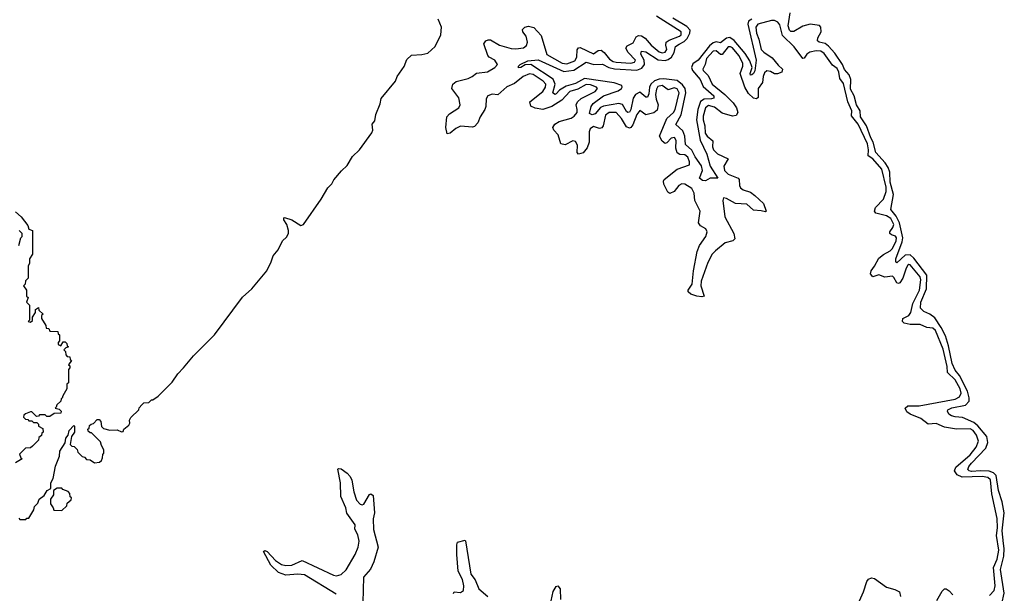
# Model space of a CAD drawing. Extents: x 2494159 to 2685562, y 773219 to 915170.
# Tile 181 of 201: x 2664333 to 2670924, y 858856 to 862696. Entities that reach past the tile are written whole.
import ezdxf

# ---------------------------------------------------------------- set-up
doc = ezdxf.new("R2010")
doc.units = 0

msp = doc.modelspace()

# ---------------------------------------------------------------- linework, layer by layer
at = {"layer": '0CON10XD'}
for points in [[(2670907.9, 858785), (2670923.9, 858856.1), (2670898.7, 859015), (2670921.4, 859105), (2670924.2, 859155), (2670919.4, 859189.4), (2670909.9, 859275), (2670923.9, 859393.9), (2670909.2, 859469.2), (2670885.9, 859545), (2670869.8, 859645), (2670852.1, 859662.1), (2670822.8, 859672.8), (2670765, 859676.8), (2670705, 859671.7), (2670689.4, 859675), (2670679.6, 859685), (2670686.5, 859705), (2670705, 859728.1), (2670801.5, 859828.5), (2670814.1, 859865), (2670807.4, 859905), (2670747.6, 859977.6), (2670719.2, 859999.2), (2670645, 860031.9), (2670595, 860036.1), (2670570, 860045), (2670554, 860055), (2670543.3, 860075), (2670546.2, 860085), (2670572.9, 860097.1), (2670664.1, 860115.9), (2670688.6, 860141.4), (2670689, 860165), (2670678.3, 860208.3), (2670623.7, 860313.7), (2670595, 860350), (2670575.7, 860394.3), (2670551.4, 860511.4), (2670530.1, 860580.1), (2670502.1, 860635), (2670459.1, 860699.1), (2670425, 860724), (2670385, 860741.9), (2670364.3, 860764.3), (2670364.8, 860805), (2670404.5, 860895), (2670406.1, 860986.1), (2670319.3, 861099.3), (2670295, 861120.9), (2670261.5, 861118.5), (2670205, 861067.5), (2670198, 861078), (2670198.1, 861095), (2670240.7, 861209.3), (2670244.6, 861235), (2670221.6, 861335), (2670199.7, 861379.8), (2670165.3, 861425), (2670182.9, 861525), (2670160.9, 861609.1), (2670156.9, 861675), (2670147.3, 861707.3), (2670127.6, 861737.6), (2670065, 861806.2), (2670047.2, 861875), (2670030.1, 861905), (2670002.3, 861985), (2669962.5, 862045), (2669960, 862085), (2669934, 862125), (2669919.8, 862185), (2669895, 862230), (2669895.8, 862295), (2669886.3, 862326.3), (2669855, 862362.7), (2669840.7, 862395), (2669790.4, 862470.4), (2669748.2, 862518.2), (2669725, 862536.4), (2669685.2, 862545.2), (2669674.8, 862554.8), (2669675.7, 862575), (2669698.1, 862615), (2669696.2, 862645), (2669686.1, 862656.1), (2669625, 862666.7), (2669575, 862651.4), (2669515, 862615.8), (2669495, 862616.8), (2669485.7, 862625.7), (2669477, 862655), (2669490.5, 862740.5)], [(2664328.3, 859358.3), (2664335, 859350), (2664375, 859350), (2664381.7, 859358.3), (2664395, 859360), (2664427.5, 859415), (2664433, 859437), (2664455, 859460), (2664463.9, 859486.1), (2664498.3, 859511.7), (2664517, 859543), (2664541.7, 859558.3), (2664542.5, 859595), (2664556.4, 859623.6), (2664573, 859707), (2664600, 859775), (2664603, 859807), (2664637, 859863), (2664642.5, 859895), (2664657.5, 859915), (2664663.9, 859946.1), (2664695, 859980), (2664700, 859975), (2664700, 859935), (2664680, 859905), (2664671.7, 859851.7), (2664681.7, 859841.7), (2664698.3, 859838.3), (2664718.3, 859818.3), (2664721.7, 859801.7), (2664751.7, 859771.7), (2664768.3, 859768.3), (2664781.7, 859751.7), (2664805, 859750), (2664835, 859730), (2664867, 859733), (2664880, 859745), (2664887, 859763), (2664890, 859785), (2664897.5, 859795), (2664897, 859817), (2664880, 859845), (2664875, 859870), (2664815, 859930), (2664805, 859930), (2664791.7, 859941.7), (2664790, 859955), (2664798.3, 859961.7), (2664801.7, 859978.3), (2664811.7, 859988.3), (2664828.3, 859991.7), (2664851.7, 860018.3), (2664865, 860020), (2664877, 860007), (2664881.7, 859971.7), (2664895, 859960), (2664937, 859947), (2664985, 859950), (2665015, 859937.5), (2665025, 859940), (2665030, 859955), (2665065, 859982.5), (2665070, 859995), (2665067.5, 860015), (2665077, 860033), (2665130, 860085), (2665133, 860097), (2665151.7, 860118.3), (2665165, 860130), (2665197, 860133), (2665215, 860150), (2665225, 860150), (2665260, 860175), (2665355, 860270), (2665392.5, 860325), (2665430, 860365), (2665497.5, 860445), (2665637.5, 860585), (2665825, 860837.5), (2665886.4, 860893.6), (2665987.5, 861015), (2666017.5, 861075), (2666030, 861115), (2666062.5, 861155), (2666092.5, 861215), (2666119.3, 861240.7), (2666132.5, 861265), (2666133.8, 861285), (2666122, 861325), (2666102.5, 861355), (2666100.7, 861369.3), (2666105, 861372.5), (2666155, 861355.8), (2666215, 861318.8), (2666232.5, 861325), (2666352.5, 861495), (2666395, 861570), (2666423, 861597), (2666437, 861623), (2666487, 861683), (2666525, 861720), (2666560.7, 861779.3), (2666607.5, 861825), (2666691.7, 861938.3), (2666697.5, 861955), (2666693, 861997), (2666711.7, 862018.3), (2666718.3, 862061.7), (2666747, 862133), (2666753, 862167), (2666850, 862285), (2666860, 862315), (2666907, 862383), (2666925, 862430), (2666955, 862457.5), (2667025, 862462.5), (2667065, 862472.5), (2667113.6, 862516.4), (2667153.3, 862595), (2667156.4, 862646.4), (2667135, 862700)], [(2668991, 861149), (2668967.6, 861125), (2668939.9, 861070.1), (2668894, 860945), (2668893.9, 860913.9), (2668915.5, 860844.5), (2668900.6, 860839.4), (2668866.7, 860845), (2668825, 860859.4), (2668807.8, 860875), (2668807.5, 860885), (2668834.2, 860925.8), (2668843.4, 861015), (2668868.5, 861145), (2668884.8, 861185), (2668926.3, 861245), (2668935.8, 861275), (2668925.6, 861295), (2668891.5, 861315), (2668877.2, 861335), (2668888, 861415), (2668852.7, 861485), (2668847.6, 861535), (2668831.6, 861565), (2668785, 861594.4), (2668765, 861597.1), (2668744.7, 861585.3), (2668715, 861545.2), (2668685, 861531.6), (2668672.1, 861542.1), (2668645.4, 861595), (2668642.5, 861615), (2668648.2, 861625), (2668735.4, 861695.4), (2668816.4, 861723.5), (2668818, 861745), (2668805.1, 861775.1), (2668785, 861791.3), (2668752.2, 861792.2), (2668734.5, 861804.5), (2668725.9, 861835), (2668726.8, 861886.8), (2668716, 861906), (2668695, 861902), (2668665, 861870.4), (2668655, 861867.5), (2668635, 861882.2), (2668615.8, 861915), (2668665.5, 862035), (2668709.2, 862075), (2668721.3, 862095), (2668747.3, 862205), (2668735, 862231.9), (2668715, 862239.1), (2668675, 862226.8), (2668635, 862254.8), (2668605, 862247.7), (2668595, 862231.1), (2668590.5, 862195), (2668593.5, 862163.5), (2668606.9, 862125), (2668600.1, 862089.9), (2668577.6, 862072.4), (2668525, 862058.8), (2668485, 862087.9), (2668465, 862062), (2668438.7, 861991.3), (2668425, 861973.3), (2668415, 861970), (2668395, 861978), (2668362.9, 862035), (2668325.3, 862075.3), (2668280, 862075), (2668254.3, 862055.7), (2668238.4, 861985), (2668229.3, 861970.7), (2668215, 861967), (2668175, 861980), (2668151, 861965), (2668145.2, 861945), (2668145.8, 861875), (2668132.4, 861837.6), (2668105.4, 861804.6), (2668075, 861794.7), (2668066.1, 861806.1), (2668066.2, 861855), (2668055, 861880.3), (2668035, 861884.3), (2667985, 861857.4), (2667955, 861864.2), (2667937.8, 861925), (2667909.2, 861955), (2667903, 861975), (2667914.5, 861995.5), (2667944.6, 862015), (2668025, 862036.6), (2668045, 862048.8), (2668064, 862075), (2668066.1, 862095), (2668057.8, 862125), (2668067.4, 862145), (2668092.7, 862167.3), (2668184.7, 862215), (2668201.6, 862235), (2668194.8, 862244.8), (2668155, 862258.7), (2668125, 862261), (2668069.2, 862230.8), (2668015, 862214.3), (2667962.5, 862157.5), (2667896.2, 862113.8), (2667835, 862093.7), (2667785, 862102.9), (2667755.6, 862115.7), (2667749.1, 862145), (2667835, 862215.2), (2667854, 862245), (2667854.8, 862265), (2667837, 862285), (2667771.1, 862328.9), (2667745, 862333.3), (2667704.3, 862315.7), (2667645, 862268.9), (2667594.9, 862245.1), (2667535, 862193.2), (2667495, 862197.2), (2667467.4, 862185), (2667456.7, 862165), (2667454.6, 862115), (2667447.9, 862095), (2667415.7, 862045), (2667400.7, 862005), (2667378.5, 861981.5), (2667365, 861976.5), (2667285, 861982.7), (2667253.3, 861966.7), (2667215, 861936.2), (2667195, 861931.1), (2667185.3, 861975), (2667193.2, 862045), (2667210, 862065), (2667273.5, 862106.5), (2667282.3, 862125), (2667272.3, 862172.3), (2667227, 862235), (2667232.2, 862265), (2667255, 862282.4), (2667335, 862302), (2667361.5, 862315), (2667391.7, 862338.3), (2667465, 862345.8), (2667515, 862376.3), (2667531.6, 862395), (2667515, 862424.1), (2667475, 862444.3), (2667466.5, 862456.5), (2667441.2, 862535), (2667454.5, 862555), (2667468.2, 862561.8), (2667485, 862559.7), (2667544.5, 862525), (2667623.4, 862503.4), (2667655, 862500.7), (2667705, 862507.6), (2667726.4, 862523.6), (2667732, 862545), (2667724.6, 862584.6), (2667702.3, 862615), (2667699.6, 862630.4), (2667714.3, 862645), (2667738.5, 862651.5), (2667775, 862643.6), (2667825, 862588.8), (2667863, 862463), (2667964.2, 862405), (2667995, 862400), (2668049.6, 862420.4), (2668063.8, 862445), (2668065.2, 862494.8), (2668073.5, 862506.5), (2668085, 862509), (2668175, 862467.5), (2668205, 862488.3), (2668225, 862490.9), (2668245, 862476.5), (2668282.4, 862432.4), (2668305, 862415.2), (2668325, 862410.8), (2668425, 862405.2), (2668449.7, 862410.3), (2668454.8, 862425), (2668405.5, 862475), (2668389.7, 862505), (2668399.9, 862520.1), (2668439.5, 862540.5), (2668460, 862580), (2668475, 862590), (2668495, 862587.3), (2668521.2, 862571.2), (2668560, 862525), (2668615, 862480.9), (2668635, 862473.2), (2668655, 862478.7), (2668664.5, 862495), (2668657.7, 862525), (2668661.7, 862545), (2668681.4, 862558.6), (2668749.7, 862585), (2668760.8, 862595), (2668761.5, 862615), (2668595, 862718.1)], [(2669235, 862700.1), (2669211.7, 862685), (2669207.8, 862665), (2669264.3, 862425), (2669255, 862353.8), (2669246.2, 862335), (2669235, 862326.7), (2669225, 862324.4), (2669222, 862335), (2669237.1, 862375), (2669219.9, 862419.9), (2669189.7, 862469.7), (2669116.9, 862556.9), (2669086.4, 862576.4), (2669065, 862570.9), (2669025, 862539.8), (2668995, 862547.8), (2668975, 862541.4), (2668950.3, 862519.7), (2668875.1, 862424.9), (2668839.4, 862400.6), (2668829.8, 862375), (2668836.2, 862356.2), (2668888, 862295), (2668907.6, 862247.6), (2668980, 862185), (2668979.8, 862170.2), (2668963.2, 862166.8), (2668915, 862164.3), (2668891.7, 862148.3), (2668872.4, 862095), (2668864.5, 862024.5), (2668888.1, 861888.1), (2668933.4, 861795), (2668954.5, 861714.5), (2669006.7, 861635), (2668955.5, 861634.5), (2668925, 861616.7), (2668905, 861618.8), (2668884, 861635), (2668903.8, 861685), (2668897.9, 861717.9), (2668855, 861776.5), (2668831.7, 861821.7), (2668789.1, 861859.1), (2668785.2, 861915.2), (2668772.2, 861952.2), (2668724.4, 861994.4), (2668761.8, 862058.2), (2668792.7, 862205), (2668787.9, 862235), (2668770.4, 862260.3), (2668735, 862287.9), (2668645, 862299.4), (2668615, 862296.9), (2668583.3, 862286.7), (2668559.1, 862265), (2668549.5, 862245), (2668545, 862198.6), (2668535, 862176.7), (2668525, 862176.8), (2668485, 862211.2), (2668454.7, 862195.3), (2668439.6, 862170.4), (2668425, 862094.4), (2668415, 862075.5), (2668405, 862073.8), (2668395, 862080.5), (2668368.7, 862128.7), (2668345, 862133.5), (2668242.4, 862117.6), (2668222.2, 862107.8), (2668185, 862064.4), (2668165, 862058), (2668146.7, 862066.7), (2668158.1, 862115), (2668171.1, 862135), (2668241.2, 862185), (2668340.6, 862219.4), (2668361.2, 862235), (2668367, 862245), (2668363.1, 862255), (2668312.4, 862272.4), (2668115, 862302.1), (2668055, 862269.1), (2667990.4, 862249.6), (2667945.8, 862224.2), (2667925, 862198.9), (2667915, 862195.7), (2667902.5, 862205), (2667918.4, 862265), (2667905, 862297.3), (2667755, 862396.2), (2667715.9, 862394.1), (2667687.5, 862375), (2667673.3, 862373.3), (2667673.3, 862385), (2667684.3, 862395.7), (2667735, 862420), (2667805, 862426.2), (2667975, 862349.2), (2668043, 862357), (2668125, 862411.1), (2668176.3, 862396.3), (2668235, 862398.5), (2668276.6, 862376.6), (2668315, 862367.2), (2668465, 862357), (2668498.4, 862371.6), (2668515.5, 862395), (2668514, 862425), (2668491.1, 862465), (2668495, 862485.4), (2668525, 862480), (2668607.6, 862427.6), (2668655, 862422.4), (2668675, 862428.3), (2668695.5, 862444.5), (2668713.5, 862475), (2668723.8, 862516.2), (2668747.3, 862532.7), (2668780.3, 862549.7), (2668800.7, 862569.3), (2668819.6, 862605), (2668820.5, 862625), (2668798.9, 862648.9), (2668705, 862704.7)], [(2670825, 858841.2), (2670855.7, 858875), (2670863.8, 858905), (2670852.2, 859027.8), (2670876.8, 859085), (2670887.5, 859145), (2670872, 859242), (2670877.9, 859295), (2670875.6, 859355.6), (2670841.2, 859521.2), (2670832.9, 859615), (2670815, 859630.6), (2670775, 859638.2), (2670642.9, 859632.9), (2670609.1, 859649.1), (2670590.2, 859675), (2670599.3, 859700.7), (2670695, 859782.7), (2670736.2, 859835), (2670750.9, 859875), (2670738.3, 859915), (2670715, 859944.8), (2670695, 859956), (2670605, 859955.5), (2670525, 859967.7), (2670467.3, 859992.7), (2670415, 859988.9), (2670365.3, 860025.2), (2670294.9, 860054.9), (2670271.6, 860071.6), (2670260.4, 860095), (2670278.5, 860111.5), (2670355, 860111.3), (2670595, 860156), (2670625, 860170.8), (2670635.6, 860195), (2670628.7, 860225), (2670595.4, 860285), (2670543.9, 860333.9), (2670541.1, 860375), (2670515, 860491.1), (2670463, 860615), (2670445, 860630), (2670404.6, 860634.6), (2670360.6, 860655), (2670295, 860654.3), (2670254.8, 860664.8), (2670243.6, 860675), (2670245.4, 860695), (2670285, 860714.5), (2670299.3, 860735), (2670312.3, 860795), (2670356.6, 860885), (2670366.3, 860955), (2670360.3, 860975), (2670295, 861054.3), (2670285, 861057.3), (2670277.6, 861052.4), (2670268.3, 861031.7), (2670245.8, 860965), (2670225.4, 860934.6), (2670215, 860930.3), (2670204.3, 860934.3), (2670185, 860970.8), (2670175, 860978), (2670125, 860971.7), (2670085, 860987.8), (2670045, 860974.4), (2670028.8, 860995), (2670032.4, 861015), (2670056.1, 861045), (2670085, 861098.4), (2670116.1, 861123.9), (2670161.1, 861148.9), (2670175, 861164.4), (2670199.9, 861215), (2670203.4, 861235), (2670195, 861247), (2670168.8, 861255), (2670158.2, 861265), (2670157.7, 861275), (2670178.2, 861305), (2670183.7, 861325), (2670165, 861364), (2670135, 861382.7), (2670065, 861401.6), (2670054.5, 861414.4), (2670062.3, 861437.7), (2670115.3, 861494.7), (2670134.1, 861545), (2670133.6, 861575), (2670105, 861695.2), (2670043.2, 861765), (2670012.8, 861785), (2670015.3, 861824.7), (2670007.8, 861865), (2669946.6, 861996.6), (2669901.5, 862051.5), (2669904.2, 862085), (2669876.5, 862145), (2669847.9, 862267.8), (2669822.6, 862302.6), (2669817.1, 862345), (2669805, 862369.2), (2669775, 862392), (2669719, 862469), (2669695, 862484), (2669665, 862487), (2669622.7, 862477.3), (2669602.8, 862465), (2669585, 862437.5), (2669575, 862435.6), (2669517, 862515), (2669439.3, 862589.3), (2669422, 862662), (2669408.7, 862678.7), (2669385, 862690.1), (2669365, 862691.2), (2669273.6, 862666.4), (2669260.7, 862645), (2669264.6, 862605), (2669281.1, 862565), (2669297, 862497), (2669315, 862477.8), (2669371.2, 862441.2), (2669410.5, 862390.5), (2669438.5, 862365), (2669435, 862344.2), (2669405, 862332.7), (2669385, 862332.6), (2669358.8, 862348.8), (2669335, 862352.8), (2669319.4, 862340.6), (2669309.6, 862315), (2669306, 862275), (2669277.7, 862235), (2669275.7, 862174.3), (2669265, 862165.9), (2669245, 862170), (2669211.4, 862201.4), (2669187, 862245), (2669157, 862335), (2669174.3, 862385), (2669173.4, 862405), (2669147.8, 862455), (2669105, 862506.4), (2669092.5, 862515), (2669075, 862513.2), (2669035, 862463.2), (2669025, 862463.3), (2668995, 862486.2), (2668975, 862484.4), (2668931.5, 862435), (2668921.4, 862395), (2668905.7, 862365), (2668908.2, 862355), (2668941.6, 862321.6), (2668969.4, 862265), (2669053, 862195), (2669109.1, 862139.1), (2669132.1, 862105), (2669141.3, 862075), (2669129.6, 862055), (2669105, 862050), (2669035, 862069.2), (2668985, 862110.5), (2668945, 862121.9), (2668923.7, 862105), (2668909.3, 862049.3), (2668907.5, 862025), (2668919.1, 861985), (2668922.9, 861935), (2668935, 861916.5), (2668974.2, 861885), (2668971.2, 861845), (2668977.2, 861825), (2669005, 861798.6), (2669074.7, 861765), (2669046.7, 861715), (2669051.8, 861685), (2669075, 861662.6), (2669142.5, 861635), (2669148.8, 861625), (2669150.8, 861585), (2669159.4, 861569.4), (2669177.1, 861557.1), (2669225, 861541), (2669255, 861519.7), (2669311.3, 861465), (2669329.2, 861415), (2669325, 861408.8), (2669297.1, 861417.1), (2669245, 861420), (2669200.3, 861460.3), (2669125, 861464.7), (2669065, 861498.3), (2669045, 861502.1), (2669039.8, 861485), (2669052.8, 861375), (2669114.1, 861265), (2669120.9, 861229.1), (2669106.7, 861215), (2669055, 861202.4), (2668991, 861149)], [(2664305, 861410), (2664342.5, 861375), (2664387, 861317), (2664393.6, 861293.6), (2664420, 861285), (2664420, 861125), (2664400, 861095), (2664400, 861065), (2664390, 861045), (2664390, 860965), (2664371.7, 860948.3), (2664370, 860925), (2664360, 860915), (2664380, 860885), (2664380, 860845), (2664390, 860835), (2664380, 860805), (2664400, 860785), (2664400, 860685), (2664390, 860675), (2664405, 860670), (2664418.3, 860681.7), (2664420, 860705), (2664440, 860735), (2664440, 860755), (2664458.3, 860768.3), (2664461.7, 860751.7), (2664490, 860725), (2664480, 860715), (2664480, 860695), (2664508.3, 860648.3), (2664511.7, 860631.7), (2664528.3, 860628.3), (2664535, 860610), (2664588.3, 860608.3), (2664591.7, 860591.7), (2664600, 860585), (2664600, 860545), (2664590, 860535), (2664591.7, 860521.7), (2664608.3, 860511.7), (2664625, 860540), (2664638.3, 860538.3), (2664648.3, 860528.3), (2664651.7, 860511.7), (2664660, 860505), (2664641.7, 860498.3), (2664630, 860485), (2664640, 860475), (2664641.7, 860451.7), (2664651.7, 860441.7), (2664668.3, 860438.3), (2664671.7, 860421.7), (2664680, 860415), (2664660, 860385), (2664668.3, 860378.3), (2664670, 860365), (2664660, 860355), (2664660, 860265), (2664650, 860255), (2664650, 860225), (2664621.7, 860178.3), (2664618.3, 860161.7), (2664611.7, 860158.3), (2664608.3, 860141.7), (2664581.7, 860118.3), (2664578.3, 860101.7), (2664570, 860095), (2664598.3, 860088.3), (2664610, 860075), (2664608.3, 860061.7), (2664565, 860060), (2664535, 860040), (2664515, 860040), (2664505, 860050), (2664465, 860050), (2664458.3, 860041.7), (2664445, 860040), (2664415, 860070), (2664405, 860070), (2664371.7, 860058.3), (2664361.7, 860048.3), (2664360, 860035), (2664371.7, 860021.7), (2664388.3, 860018.3), (2664395, 860010), (2664415, 860010), (2664425, 860000), (2664448.3, 859998.3), (2664458.3, 859988.3), (2664460, 859975), (2664488.3, 859958.3), (2664490, 859935), (2664481.7, 859928.3), (2664478.3, 859911.7), (2664461.7, 859898.3), (2664458.3, 859881.7), (2664418.3, 859841.7), (2664405, 859830), (2664371.7, 859828.3), (2664331.7, 859788.3), (2664341.7, 859761.7), (2664350, 859755), (2664305, 859730)], [(2664327.5, 861185), (2664340, 861235), (2664350, 861245), (2664350, 861265), (2664330, 861285)], [(2666451.1, 858851.1), (2666239.1, 858979.1), (2666195.8, 858984.2), (2666115, 858977.4), (2666066.5, 858995), (2666015, 859044.6), (2665966.2, 859135), (2665975, 859142), (2665990.8, 859135), (2666044.7, 859074.7), (2666085, 859048.8), (2666115, 859042.6), (2666155, 859044.2), (2666225, 859074.5), (2666435, 858977.4), (2666455, 858973.6), (2666485, 858982.1), (2666517.7, 859012.3), (2666578.4, 859115), (2666598.2, 859165), (2666604.7, 859205.3), (2666597.1, 859247.1), (2666577.5, 859285), (2666578.2, 859315), (2666522.5, 859392.5), (2666517.3, 859427.3), (2666483.5, 859505), (2666480.4, 859595), (2666463.6, 859686.4), (2666468.3, 859691.7), (2666485, 859690), (2666525, 859660.8), (2666545, 859637.5), (2666556.4, 859613.6), (2666569.7, 859535), (2666588.3, 859478.3), (2666612.5, 859452.5), (2666625, 859448.2), (2666636.5, 859453.4), (2666675, 859516.8), (2666685, 859522.7), (2666700.5, 859510.5), (2666709.3, 859395), (2666700.4, 859355), (2666702.7, 859282.7), (2666732.1, 859165), (2666703.2, 859066.8), (2666681.7, 859018.3), (2666635.8, 858964.2), (2666631.2, 858795)], [(2664615, 859410), (2664648.3, 859441.7), (2664651.7, 859458.3), (2664678.3, 859481.7), (2664680, 859495), (2664671.7, 859501.7), (2664670, 859525), (2664658.3, 859538.3), (2664621.7, 859551.7), (2664615, 859560), (2664585, 859560), (2664560, 859545), (2664560, 859515), (2664540, 859485), (2664540, 859455), (2664558.3, 859428.3), (2664561.7, 859411.7), (2664615, 859410)], [(2667237.1, 858855), (2667242.5, 858865), (2667285, 858860.4), (2667305, 858874.4), (2667306.7, 858905), (2667297.3, 858947.3), (2667268.2, 859005), (2667258.6, 859115), (2667260.3, 859179.7), (2667265, 859197.5), (2667315, 859212.5), (2667318, 859208), (2667354.2, 858985), (2667381.4, 858945), (2667405.9, 858885), (2667467.1, 858835)], [(2669947.1, 858785), (2669982.8, 858865), (2670003.4, 858935), (2670015, 858949.6), (2670035, 858959.4), (2670055, 858955.3), (2670135, 858896.9), (2670191.7, 858881.7), (2670222.2, 858865), (2670228.4, 858835)], [(2667890.3, 858805), (2667905, 858868), (2667925, 858902.5), (2667935, 858906.2), (2667952.2, 858885), (2667953.6, 858815)], [(2670473, 858807), (2670509.2, 858870.8), (2670524.6, 858885.3), (2670535, 858886.4), (2670555, 858873.5), (2670580, 858845)]]:
    msp.add_lwpolyline(points, dxfattribs=at)

doc.saveas('drawing.dxf')
